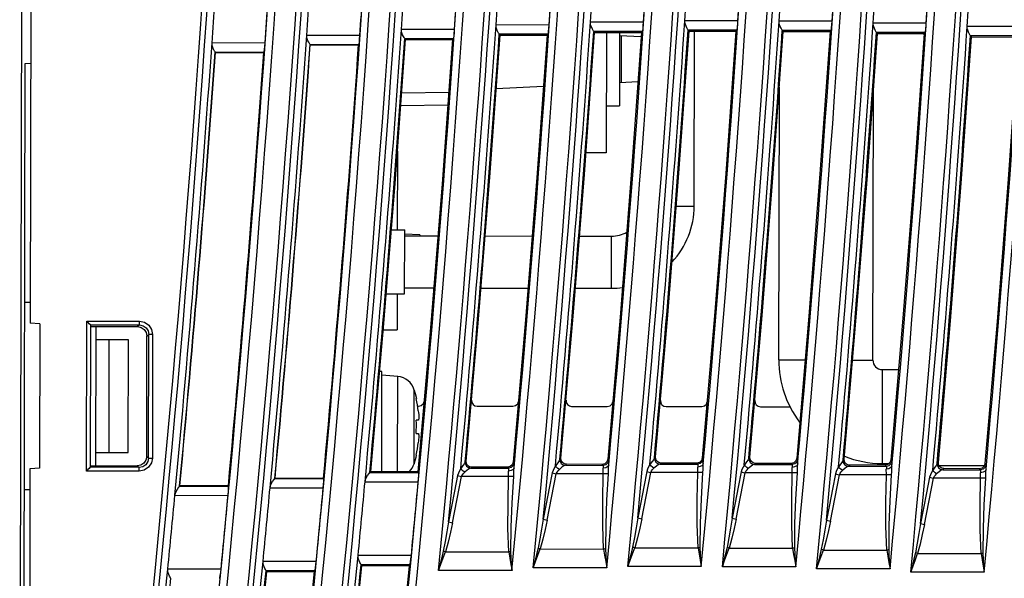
# Model space of a CAD drawing. Extents: x 0 to 420, y 0 to 297.
# Tile 10 of 30: x 100 to 127, y 124 to 139. Entities that reach past the tile are written whole.
import ezdxf

# ---------------------------------------------------------------- set-up
doc = ezdxf.new("R2010")
doc.units = 0
doc.header["$LTSCALE"] = 23.1
doc.layers.get('0').update_dxf_attribs({"linetype": 'CONTINUOUS'})

msp = doc.modelspace()

# ---------------------------------------------------------------- linework, layer by layer
at = {"color": 7, "linetype": 'CONTINUOUS'}
for p, q in [((100.734, 158.659), (100.677, 130.491)), ((100.484, 158.512), (100.396, 114.807)), ((116.982, 138.504), (115.571, 138.503)), ((119.49, 138.537), (118.078, 138.536)), ((121.995, 138.528), (120.583, 138.527)), ((124.497, 138.478), (123.086, 138.477)), ((111.957, 138.312), (110.546, 138.311)), ((114.471, 138.43), (113.06, 138.428)), ((115.657, 138.258), (115.68, 138.232)), ((116.954, 138.255), (115.657, 138.258)), ((115.68, 138.232), (116.927, 138.229)), ((115.993, 138.232), (115.986, 135.026)), ((116.343, 138.231), (116.339, 136.277)), ((116.954, 138.255), (116.927, 138.229)), ((119.462, 138.288), (118.165, 138.29)), ((118.165, 138.29), (118.189, 138.264)), ((118.189, 138.264), (119.434, 138.261)), ((118.326, 133.611), (118.335, 138.264)), ((119.462, 138.288), (119.434, 138.261)), ((121.967, 138.279), (120.67, 138.281)), ((120.67, 138.281), (120.695, 138.254)), ((120.695, 138.254), (121.938, 138.251)), ((121.967, 138.279), (121.938, 138.251)), ((124.47, 138.228), (123.172, 138.231)), ((123.172, 138.231), (123.198, 138.203)), ((123.198, 138.203), (124.439, 138.2)), ((124.47, 138.228), (124.439, 138.2)), ((126.996, 138.385), (125.585, 138.384)), ((106.92, 137.95), (105.509, 137.949)), ((109.44, 138.153), (108.029, 138.152)), ((110.632, 138.065), (110.653, 138.042)), ((111.929, 138.063), (110.632, 138.065)), ((110.653, 138.042), (111.904, 138.039)), ((111.929, 138.063), (111.904, 138.039)), ((113.146, 138.183), (113.168, 138.158)), ((114.443, 138.18), (113.146, 138.183)), ((113.168, 138.158), (114.417, 138.155)), ((114.443, 138.18), (114.417, 138.155)), ((116.343, 138.153), (116.919, 138.121)), ((116.39, 136.901), (116.393, 138.15)), ((124.437, 138.165), (124.432, 138.2)), ((126.969, 138.136), (125.672, 138.138)), ((125.672, 138.138), (125.699, 138.109)), ((125.699, 138.109), (126.938, 138.106)), ((106.892, 137.7), (105.594, 137.703)), ((105.6, 137.697), (106.886, 137.695)), ((106.892, 137.7), (106.886, 137.695)), ((109.412, 137.903), (108.115, 137.906)), ((108.12, 137.9), (109.406, 137.897)), ((109.412, 137.903), (109.406, 137.897)), ((100.51, 121.71), (100.541, 137.404)), ((100.541, 137.404), (100.691, 137.411)), ((116.34, 136.898), (116.833, 136.923)), ((110.55, 136.625), (111.803, 136.644)), ((114.319, 136.796), (113.065, 136.733)), ((120.575, 129.517), (120.59, 136.775)), ((123.075, 129.512), (123.09, 136.671)), ((111.777, 136.294), (110.524, 136.274)), ((115.989, 136.278), (116.339, 136.277)), ((110.436, 135.07), (110.432, 132.977)), ((115.986, 135.026), (115.45, 135.027)), ((117.85, 133.612), (118.326, 133.611)), ((110.275, 132.977), (110.632, 132.977)), ((110.629, 131.277), (110.632, 132.977)), ((110.632, 132.819), (111.514, 132.817)), ((111.032, 132.842), (110.634, 132.864)), ((111.032, 132.842), (111.032, 132.818)), ((112.77, 132.815), (114.02, 132.812)), ((115.278, 132.81), (116.132, 132.808)), ((116.129, 131.423), (116.132, 132.808)), ((110.629, 131.434), (111.403, 131.433)), ((112.66, 131.43), (113.91, 131.428)), ((115.169, 131.425), (116.129, 131.423)), ((110.138, 131.278), (110.629, 131.277)), ((110.429, 131.277), (110.427, 130.313)), ((100.528, 131.057), (100.678, 131.057)), ((100.927, 130.477), (100.677, 130.491)), ((100.927, 130.477), (100.919, 126.634)), ((102.169, 126.559), (102.177, 130.548)), ((102.177, 130.548), (103.58, 130.546)), ((102.278, 130.448), (102.246, 130.48)), ((102.277, 130.448), (102.27, 126.659)), ((102.277, 130.448), (103.58, 130.446)), ((102.277, 130.405), (103.533, 130.402)), ((102.42, 126.701), (102.427, 130.405)), ((103.58, 130.446), (103.53, 130.403)), ((103.58, 130.446), (103.58, 130.546)), ((103.772, 126.948), (103.779, 130.153)), ((103.779, 130.153), (103.83, 130.196)), ((103.823, 126.905), (103.83, 130.196)), ((103.929, 130.196), (103.83, 130.196)), ((103.929, 130.196), (103.923, 126.905)), ((110.06, 130.314), (110.427, 130.313)), ((103.285, 130.052), (102.426, 130.053)), ((102.77, 127.053), (102.776, 130.053)), ((103.279, 127.052), (103.285, 130.052)), ((120.575, 129.517), (121.274, 129.515)), ((122.539, 129.513), (123.075, 129.512)), ((110.025, 129.213), (109.963, 129.213)), ((110.019, 126.545), (110.025, 129.213)), ((110.448, 129.075), (110.024, 129.113)), ((110.443, 126.544), (110.448, 129.075)), ((123.325, 129.261), (123.32, 126.761)), ((123.325, 129.261), (123.76, 129.26)), ((110.88, 126.756), (110.884, 128.716)), ((110.884, 128.716), (110.909, 128.624)), ((110.909, 128.624), (110.942, 128.486)), ((110.942, 128.486), (110.937, 128.486)), ((110.974, 128.287), (111.001, 128.287)), ((112.559, 128.284), (113.509, 128.283)), ((115.069, 128.28), (116.017, 128.279)), ((117.579, 128.276), (118.525, 128.275)), ((120.089, 128.272), (120.885, 128.271)), ((110.992, 127.911), (110.936, 127.911)), ((110.936, 127.561), (110.991, 127.561)), ((102.42, 127.053), (103.279, 127.052)), ((103.823, 126.905), (103.772, 126.948)), ((110.934, 126.986), (110.939, 126.986)), ((102.27, 126.701), (103.522, 126.699)), ((103.522, 126.699), (103.573, 126.656)), ((103.823, 126.905), (103.923, 126.905)), ((112.265, 126.826), (112.239, 126.802)), ((113.514, 126.798), (113.49, 126.729)), ((113.537, 126.773), (113.514, 126.798)), ((114.783, 126.902), (114.756, 126.877)), ((114.904, 126.713), (114.932, 126.739)), ((114.904, 126.713), (115.905, 126.711)), ((115.881, 126.737), (114.932, 126.739)), ((115.881, 126.737), (115.905, 126.711)), ((115.976, 126.729), (115.905, 126.711)), ((116.03, 126.874), (116.006, 126.805)), ((116.054, 126.848), (116.03, 126.874)), ((117.297, 126.936), (117.269, 126.91)), ((117.417, 126.746), (117.446, 126.773)), ((117.417, 126.746), (118.418, 126.744)), ((118.393, 126.771), (117.446, 126.773)), ((118.393, 126.771), (118.418, 126.744)), ((118.489, 126.762), (118.418, 126.744)), ((118.542, 126.908), (118.518, 126.838)), ((118.567, 126.88), (118.542, 126.908)), ((119.807, 126.928), (119.778, 126.901)), ((119.926, 126.737), (119.956, 126.765)), ((119.926, 126.737), (120.927, 126.735)), ((120.901, 126.763), (119.956, 126.765)), ((120.901, 126.763), (120.927, 126.735)), ((120.998, 126.753), (120.927, 126.735)), ((121.051, 126.9), (121.026, 126.83)), ((121.077, 126.872), (121.051, 126.9)), ((122.314, 126.878), (122.283, 126.85)), ((122.431, 126.686), (122.463, 126.715)), ((122.431, 126.686), (123.432, 126.684)), ((123.406, 126.714), (122.463, 126.715)), ((123.32, 126.761), (123.509, 126.761)), ((123.406, 126.714), (123.432, 126.684)), ((123.503, 126.702), (123.432, 126.684)), ((123.555, 126.85), (123.531, 126.781)), ((123.582, 126.821), (123.555, 126.85)), ((124.817, 126.787), (124.785, 126.758)), ((124.834, 126.708), (126.037, 126.706)), ((126.056, 126.759), (126.032, 126.689)), ((126.084, 126.729), (126.056, 126.759)), ((100.669, 126.624), (100.633, 108.332)), ((100.919, 126.636), (100.67, 126.623)), ((103.572, 126.556), (102.169, 126.559)), ((103.573, 126.656), (102.27, 126.659)), ((103.572, 126.556), (103.573, 126.656)), ((109.703, 126.522), (109.728, 126.545)), ((109.703, 126.522), (111.003, 126.52)), ((110.982, 126.543), (109.728, 126.545)), ((111.003, 126.52), (110.982, 126.543)), ((112.387, 126.638), (112.414, 126.663)), ((112.387, 126.638), (113.388, 126.636)), ((113.365, 126.662), (112.414, 126.663)), ((113.365, 126.662), (113.388, 126.636)), ((113.459, 126.654), (113.388, 126.636)), ((114.42, 125.255), (114.657, 126.489)), ((115.907, 126.486), (114.657, 126.489)), ((116.934, 125.288), (117.171, 126.522)), ((118.42, 126.519), (117.171, 126.522)), ((119.443, 125.279), (119.68, 126.513)), ((120.929, 126.51), (119.68, 126.513)), ((121.949, 125.228), (122.185, 126.462)), ((123.435, 126.459), (122.185, 126.462)), ((124.933, 126.594), (124.966, 126.624)), ((124.933, 126.594), (125.934, 126.592)), ((125.906, 126.622), (124.966, 126.624)), ((125.906, 126.622), (125.934, 126.592)), ((126.005, 126.61), (125.934, 126.592)), ((104.648, 126.16), (104.655, 126.166)), ((105.943, 126.163), (104.655, 126.166)), ((105.948, 126.158), (105.943, 126.164)), ((107.178, 126.363), (107.184, 126.369)), ((107.178, 126.363), (108.478, 126.36)), ((108.472, 126.366), (107.184, 126.369)), ((108.478, 126.36), (108.472, 126.366)), ((109.577, 126.277), (110.991, 126.27)), ((111.902, 125.18), (112.14, 126.414)), ((113.39, 126.411), (112.14, 126.414)), ((124.451, 125.136), (124.687, 126.37)), ((125.937, 126.367), (124.687, 126.37)), ((100.668, 126.057), (100.518, 126.057)), ((104.522, 125.915), (105.935, 125.908)), ((104.648, 126.16), (105.948, 126.158)), ((107.052, 126.117), (108.465, 126.11)), ((111.712, 124.411), (113.4, 124.408)), ((114.231, 124.486), (115.918, 124.483)), ((116.745, 124.519), (118.432, 124.516)), ((119.255, 124.51), (120.943, 124.507)), ((121.761, 124.459), (123.449, 124.456)), ((124.264, 124.367), (125.951, 124.364)), ((108.28, 124.155), (106.865, 124.154)), ((110.807, 124.315), (109.392, 124.314)), ((110.772, 124.065), (109.472, 124.068)), ((109.472, 124.068), (109.493, 124.045)), ((105.749, 123.952), (104.334, 123.951)), ((106.945, 123.908), (106.965, 123.886)), ((108.245, 123.905), (106.945, 123.908)), ((106.965, 123.886), (108.221, 123.883)), ((108.245, 123.905), (108.221, 123.883)), ((109.493, 124.045), (110.747, 124.042)), ((110.772, 124.065), (110.747, 124.042)), ((113.483, 123.91), (111.531, 123.914)), ((116.001, 123.985), (114.05, 123.989)), ((118.516, 124.018), (116.565, 124.022)), ((121.026, 124.009), (119.075, 124.013)), ((123.533, 123.958), (121.581, 123.962)), ((126.035, 123.866), (124.084, 123.87))]:
    msp.add_line(p, q, dxfattribs=at)
for points in [[(115.657, 138.258), (115.652, 138.266), (115.64, 138.286), (115.621, 138.318), (115.601, 138.36), (115.583, 138.408), (115.572, 138.458), (115.571, 138.503)], [(116.954, 138.255), (116.96, 138.277), (116.967, 138.332), (116.974, 138.411), (116.982, 138.504)], [(118.165, 138.29), (118.16, 138.299), (118.148, 138.319), (118.129, 138.351), (118.109, 138.393), (118.091, 138.441), (118.08, 138.491), (118.079, 138.536)], [(119.462, 138.288), (119.468, 138.31), (119.475, 138.365), (119.482, 138.444), (119.49, 138.537)], [(120.67, 138.281), (120.665, 138.29), (120.653, 138.31), (120.635, 138.342), (120.614, 138.384), (120.596, 138.432), (120.585, 138.482), (120.584, 138.527)], [(121.967, 138.279), (121.973, 138.301), (121.98, 138.356), (121.987, 138.435), (121.995, 138.528)], [(123.172, 138.231), (123.167, 138.239), (123.155, 138.259), (123.137, 138.292), (123.116, 138.333), (123.098, 138.381), (123.088, 138.431), (123.086, 138.477)], [(124.47, 138.228), (124.475, 138.25), (124.482, 138.305), (124.49, 138.384), (124.497, 138.478)], [(110.632, 138.065), (110.627, 138.074), (110.615, 138.094), (110.597, 138.126), (110.576, 138.168), (110.558, 138.216), (110.548, 138.266), (110.546, 138.311)], [(111.929, 138.063), (111.935, 138.085), (111.942, 138.14), (111.95, 138.219), (111.957, 138.312)], [(113.146, 138.183), (113.14, 138.192), (113.128, 138.212), (113.11, 138.245), (113.09, 138.286), (113.072, 138.334), (113.061, 138.383), (113.06, 138.428)], [(114.443, 138.18), (114.449, 138.202), (114.456, 138.257), (114.464, 138.336), (114.471, 138.43)], [(114.783, 126.902), (115.11, 130.677), (115.409, 134.453), (115.68, 138.232)], [(116.927, 138.229), (116.655, 134.442), (116.357, 130.657), (116.03, 126.874)], [(117.297, 126.936), (117.622, 130.71), (117.919, 134.486), (118.189, 138.264)], [(119.434, 138.261), (119.164, 134.475), (118.867, 130.69), (118.542, 126.908)], [(119.807, 126.928), (120.13, 130.701), (120.426, 134.477), (120.695, 138.254)], [(121.938, 138.251), (121.669, 134.465), (121.374, 130.682), (121.051, 126.9)], [(122.314, 126.878), (122.636, 130.651), (122.93, 134.426), (123.198, 138.203)], [(125.672, 138.139), (125.667, 138.147), (125.654, 138.167), (125.636, 138.199), (125.616, 138.241), (125.598, 138.289), (125.587, 138.339), (125.585, 138.384)], [(105.594, 137.703), (105.589, 137.712), (105.576, 137.733), (105.558, 137.765), (105.538, 137.807), (105.521, 137.855), (105.51, 137.904), (105.509, 137.949)], [(106.892, 137.7), (106.898, 137.723), (106.905, 137.777), (106.913, 137.856), (106.92, 137.95)], [(108.115, 137.906), (108.109, 137.915), (108.097, 137.935), (108.079, 137.968), (108.059, 138.01), (108.041, 138.057), (108.031, 138.106), (108.029, 138.152)], [(109.412, 137.903), (109.418, 137.925), (109.425, 137.98), (109.433, 138.059), (109.44, 138.153)], [(109.728, 126.545), (110.065, 130.375), (110.374, 134.208), (110.653, 138.042)], [(111.904, 138.039), (111.625, 134.205), (111.318, 130.373), (110.982, 126.543)], [(112.265, 126.826), (112.594, 130.602), (112.895, 134.379), (113.168, 138.158)], [(114.417, 138.155), (114.144, 134.367), (113.843, 130.582), (113.514, 126.798)], [(124.439, 138.2), (124.172, 134.414), (123.877, 130.631), (123.555, 126.85)], [(124.817, 126.787), (125.137, 130.559), (125.431, 134.333), (125.699, 138.109)], [(126.938, 138.106), (126.671, 134.322), (126.377, 130.539), (126.056, 126.759)], [(105.594, 137.703), (105.597, 137.701), (105.597, 137.699), (105.6, 137.697)], [(108.115, 137.906), (108.118, 137.904), (108.118, 137.902), (108.12, 137.9)], [(102.246, 130.48), (102.215, 130.511), (102.177, 130.548)], [(103.533, 130.402), (103.626, 130.383), (103.706, 130.329), (103.76, 130.249), (103.779, 130.153)], [(103.58, 130.546), (103.71, 130.52), (103.826, 130.442), (103.904, 130.325), (103.929, 130.196)], [(103.58, 130.446), (103.675, 130.428), (103.757, 130.373), (103.812, 130.29), (103.83, 130.196)], [(111.001, 128.287), (111.072, 128.305), (111.126, 128.354), (111.145, 128.41)], [(112.41, 128.447), (112.417, 128.386), (112.448, 128.333), (112.498, 128.297), (112.559, 128.284)], [(113.509, 128.283), (113.58, 128.301), (113.634, 128.35), (113.654, 128.407)], [(114.92, 128.443), (114.927, 128.381), (114.958, 128.329), (115.008, 128.293), (115.069, 128.28)], [(116.017, 128.279), (116.089, 128.297), (116.142, 128.346), (116.162, 128.403)], [(117.43, 128.439), (117.437, 128.377), (117.469, 128.325), (117.518, 128.289), (117.579, 128.276)], [(118.525, 128.275), (118.597, 128.293), (118.65, 128.342), (118.67, 128.399)], [(119.94, 128.435), (119.947, 128.373), (119.978, 128.321), (120.028, 128.285), (120.089, 128.272)], [(110.992, 128.161), (110.998, 128.109), (111.002, 128.064), (111.004, 128.023), (111.005, 127.985), (111.004, 127.953), (111.001, 127.931), (110.998, 127.917), (110.992, 127.911)], [(110.991, 127.561), (110.997, 127.555), (111.001, 127.539), (111.003, 127.516), (111.004, 127.483), (111.002, 127.444), (111, 127.404), (110.996, 127.36), (110.991, 127.311)], [(103.772, 126.948), (103.753, 126.852), (103.699, 126.772), (103.619, 126.718), (103.522, 126.699)], [(110.939, 126.986), (110.923, 126.919), (110.885, 126.773), (110.88, 126.756)], [(103.923, 126.905), (103.897, 126.776), (103.819, 126.659), (103.702, 126.581), (103.572, 126.556)], [(103.823, 126.905), (103.804, 126.811), (103.75, 126.728), (103.667, 126.674), (103.573, 126.656)], [(112.239, 126.802), (112.22, 126.762), (112.18, 126.704), (112.12, 126.625)], [(112.239, 126.802), (112.246, 126.741), (112.277, 126.688), (112.327, 126.651), (112.387, 126.638)], [(112.414, 126.663), (112.353, 126.676), (112.304, 126.712), (112.273, 126.765), (112.265, 126.826)], [(113.49, 126.729), (113.436, 126.68), (113.365, 126.662)], [(113.537, 126.773), (113.513, 126.704), (113.459, 126.654)], [(113.538, 126.649), (113.541, 126.713), (113.54, 126.756), (113.537, 126.773)], [(114.637, 126.7), (114.603, 126.638), (114.574, 126.576), (114.552, 126.513)], [(114.756, 126.877), (114.737, 126.836), (114.697, 126.779), (114.637, 126.7)], [(114.743, 126.605), (114.702, 126.632), (114.665, 126.664), (114.637, 126.7)], [(114.904, 126.713), (114.863, 126.698), (114.809, 126.661), (114.743, 126.605)], [(114.756, 126.877), (114.763, 126.816), (114.794, 126.763), (114.844, 126.726), (114.904, 126.713)], [(114.932, 126.739), (114.871, 126.752), (114.822, 126.788), (114.791, 126.84), (114.783, 126.902)], [(116.006, 126.805), (115.952, 126.755), (115.881, 126.737)], [(115.905, 126.711), (115.908, 126.7), (115.908, 126.674), (115.906, 126.634)], [(116.055, 126.724), (116.03, 126.679), (115.975, 126.646), (115.906, 126.634)], [(116.054, 126.848), (116.03, 126.779), (115.976, 126.729)], [(116.047, 126.488), (116.049, 126.569), (116.051, 126.648), (116.055, 126.724)], [(116.055, 126.724), (116.058, 126.788), (116.057, 126.831), (116.054, 126.848)], [(117.15, 126.732), (117.116, 126.671), (117.088, 126.609), (117.065, 126.546)], [(117.269, 126.91), (117.25, 126.869), (117.21, 126.812), (117.15, 126.732)], [(117.256, 126.638), (117.215, 126.664), (117.178, 126.697), (117.15, 126.732)], [(117.417, 126.746), (117.376, 126.731), (117.322, 126.694), (117.256, 126.638)], [(117.269, 126.91), (117.276, 126.849), (117.307, 126.795), (117.357, 126.759), (117.417, 126.746)], [(117.446, 126.773), (117.385, 126.786), (117.336, 126.822), (117.305, 126.874), (117.297, 126.936)], [(118.518, 126.838), (118.464, 126.789), (118.393, 126.771)], [(118.418, 126.744), (118.421, 126.733), (118.421, 126.707), (118.419, 126.667)], [(118.568, 126.757), (118.543, 126.712), (118.488, 126.679), (118.419, 126.667)], [(118.567, 126.88), (118.543, 126.812), (118.489, 126.762)], [(118.56, 126.521), (118.562, 126.602), (118.564, 126.681), (118.568, 126.757)], [(118.568, 126.757), (118.571, 126.821), (118.57, 126.864), (118.567, 126.88)], [(119.66, 126.723), (119.625, 126.662), (119.597, 126.6), (119.574, 126.537)], [(119.778, 126.901), (119.759, 126.86), (119.719, 126.803), (119.66, 126.723)], [(119.765, 126.629), (119.724, 126.655), (119.687, 126.688), (119.66, 126.723)], [(119.926, 126.737), (119.885, 126.722), (119.831, 126.685), (119.765, 126.629)], [(119.778, 126.901), (119.785, 126.84), (119.816, 126.786), (119.866, 126.75), (119.926, 126.737)], [(119.956, 126.765), (119.896, 126.778), (119.846, 126.814), (119.815, 126.866), (119.807, 126.928)], [(121.026, 126.83), (120.973, 126.781), (120.901, 126.763)], [(120.927, 126.735), (120.93, 126.724), (120.93, 126.698), (120.928, 126.658)], [(121.077, 126.748), (121.052, 126.703), (120.997, 126.67), (120.928, 126.658)], [(121.077, 126.872), (121.052, 126.803), (120.998, 126.753)], [(121.069, 126.513), (121.071, 126.593), (121.074, 126.672), (121.077, 126.748)], [(121.077, 126.748), (121.08, 126.812), (121.079, 126.855), (121.077, 126.872)], [(122.283, 126.85), (122.264, 126.809), (122.225, 126.752), (122.165, 126.673)], [(122.431, 126.686), (122.39, 126.671), (122.337, 126.635), (122.27, 126.578)], [(122.283, 126.85), (122.29, 126.789), (122.322, 126.736), (122.371, 126.699), (122.431, 126.686)], [(122.463, 126.715), (122.402, 126.728), (122.352, 126.764), (122.321, 126.816), (122.314, 126.878)], [(123.531, 126.781), (123.477, 126.732), (123.406, 126.714)], [(123.583, 126.698), (123.557, 126.652), (123.503, 126.619), (123.433, 126.607)], [(123.582, 126.821), (123.558, 126.752), (123.503, 126.702)], [(123.575, 126.462), (123.577, 126.543), (123.579, 126.621), (123.583, 126.698)], [(123.583, 126.698), (123.585, 126.762), (123.585, 126.804), (123.582, 126.821)], [(124.785, 126.758), (124.766, 126.717), (124.726, 126.66), (124.667, 126.58)], [(124.785, 126.758), (124.792, 126.697), (124.823, 126.643), (124.873, 126.607), (124.933, 126.594)], [(124.966, 126.624), (124.905, 126.637), (124.855, 126.672), (124.824, 126.725), (124.817, 126.787)], [(126.032, 126.689), (125.978, 126.64), (125.906, 126.622)], [(126.084, 126.729), (126.059, 126.66), (126.005, 126.61)], [(126.085, 126.605), (126.087, 126.669), (126.086, 126.712), (126.084, 126.729)], [(102.27, 126.659), (102.261, 126.65), (102.239, 126.628), (102.207, 126.597), (102.169, 126.559)], [(109.577, 126.277), (109.601, 126.362), (109.644, 126.441), (109.685, 126.499), (109.703, 126.522)], [(110.991, 126.27), (110.998, 126.365), (111.003, 126.443), (111.005, 126.497), (111.003, 126.52)], [(112.034, 126.438), (111.956, 126.029), (111.876, 125.617), (111.796, 125.205)], [(112.12, 126.625), (112.086, 126.563), (112.057, 126.502), (112.034, 126.438)], [(112.034, 126.438), (112.065, 126.43), (112.101, 126.422), (112.14, 126.414)], [(112.225, 126.53), (112.185, 126.557), (112.148, 126.59), (112.12, 126.625)], [(112.14, 126.414), (112.163, 126.455), (112.192, 126.494), (112.225, 126.53)], [(112.387, 126.638), (112.346, 126.623), (112.292, 126.586), (112.225, 126.53)], [(113.388, 126.636), (113.391, 126.625), (113.391, 126.599), (113.389, 126.559)], [(113.538, 126.649), (113.513, 126.604), (113.458, 126.571), (113.389, 126.559)], [(113.39, 126.411), (113.391, 126.464), (113.39, 126.515), (113.389, 126.559)], [(113.53, 126.413), (113.532, 126.494), (113.534, 126.573), (113.538, 126.649)], [(114.552, 126.513), (114.473, 126.103), (114.394, 125.692), (114.314, 125.28)], [(114.552, 126.513), (114.582, 126.505), (114.619, 126.497), (114.657, 126.489)], [(114.657, 126.489), (114.68, 126.53), (114.709, 126.569), (114.743, 126.605)], [(115.918, 124.483), (115.894, 125.108), (115.896, 125.775), (115.907, 126.486)], [(115.907, 126.486), (115.908, 126.539), (115.907, 126.59), (115.906, 126.634)], [(116.047, 126.488), (116.014, 126.486), (115.964, 126.486), (115.907, 126.486)], [(115.974, 124.492), (115.982, 125.142), (116.007, 125.791), (116.047, 126.488)], [(117.065, 126.546), (116.986, 126.136), (116.907, 125.725), (116.828, 125.313)], [(117.065, 126.546), (117.096, 126.538), (117.132, 126.529), (117.171, 126.522)], [(117.171, 126.522), (117.194, 126.563), (117.222, 126.602), (117.256, 126.638)], [(118.432, 124.516), (118.408, 125.141), (118.409, 125.808), (118.42, 126.519)], [(118.42, 126.519), (118.421, 126.572), (118.42, 126.623), (118.419, 126.667)], [(118.56, 126.521), (118.527, 126.519), (118.478, 126.519), (118.42, 126.519)], [(118.489, 124.525), (118.495, 125.175), (118.521, 125.824), (118.56, 126.521)], [(119.574, 126.537), (119.496, 126.127), (119.417, 125.716), (119.338, 125.304)], [(119.574, 126.537), (119.605, 126.529), (119.641, 126.52), (119.68, 126.513)], [(119.68, 126.513), (119.703, 126.554), (119.731, 126.593), (119.765, 126.629)], [(120.943, 124.507), (120.918, 125.132), (120.919, 125.799), (120.929, 126.51)], [(120.929, 126.51), (120.931, 126.563), (120.929, 126.614), (120.928, 126.658)], [(121.069, 126.513), (121.037, 126.51), (120.987, 126.51), (120.929, 126.51)], [(120.999, 124.516), (121.005, 125.166), (121.03, 125.815), (121.069, 126.513)], [(122.08, 126.486), (122.002, 126.077), (121.923, 125.665), (121.844, 125.253)], [(122.165, 126.673), (122.131, 126.611), (122.102, 126.549), (122.08, 126.486)], [(122.08, 126.486), (122.111, 126.478), (122.147, 126.47), (122.185, 126.462)], [(122.27, 126.578), (122.23, 126.605), (122.193, 126.638), (122.165, 126.673)], [(122.185, 126.462), (122.208, 126.503), (122.237, 126.542), (122.27, 126.578)], [(123.449, 124.456), (123.424, 125.081), (123.425, 125.748), (123.435, 126.459)], [(123.432, 126.684), (123.435, 126.674), (123.436, 126.647), (123.433, 126.607)], [(123.435, 126.459), (123.436, 126.512), (123.434, 126.564), (123.433, 126.607)], [(123.575, 126.462), (123.542, 126.459), (123.492, 126.459), (123.435, 126.459)], [(123.505, 124.466), (123.511, 125.116), (123.536, 125.765), (123.575, 126.462)], [(124.667, 126.58), (124.632, 126.519), (124.604, 126.457), (124.581, 126.394)], [(124.772, 126.486), (124.731, 126.512), (124.695, 126.545), (124.667, 126.58)], [(124.687, 126.37), (124.71, 126.411), (124.739, 126.45), (124.772, 126.486)], [(124.933, 126.594), (124.892, 126.579), (124.838, 126.542), (124.772, 126.486)], [(125.934, 126.592), (125.937, 126.581), (125.937, 126.555), (125.935, 126.515)], [(126.085, 126.605), (126.059, 126.56), (126.004, 126.527), (125.935, 126.515)], [(125.937, 126.367), (125.938, 126.42), (125.936, 126.471), (125.935, 126.515)], [(126.076, 126.37), (126.079, 126.451), (126.081, 126.529), (126.085, 126.605)], [(107.052, 126.117), (107.075, 126.202), (107.118, 126.281), (107.159, 126.338), (107.178, 126.363)], [(108.465, 126.11), (108.473, 126.205), (108.478, 126.284), (108.48, 126.338), (108.478, 126.36)], [(113.4, 124.408), (113.376, 125.033), (113.378, 125.7), (113.39, 126.411)], [(113.53, 126.413), (113.497, 126.411), (113.447, 126.411), (113.39, 126.411)], [(113.456, 124.417), (113.464, 125.067), (113.49, 125.717), (113.53, 126.413)], [(124.581, 126.394), (124.503, 125.984), (124.425, 125.573), (124.346, 125.161)], [(124.581, 126.394), (124.612, 126.386), (124.648, 126.377), (124.687, 126.37)], [(125.951, 124.364), (125.926, 124.989), (125.926, 125.656), (125.937, 126.367)], [(126.076, 126.37), (126.044, 126.367), (125.994, 126.367), (125.937, 126.367)], [(126.007, 124.373), (126.013, 125.023), (126.038, 125.673), (126.076, 126.37)], [(104.522, 125.915), (104.545, 125.999), (104.588, 126.078), (104.629, 126.136), (104.649, 126.16)], [(105.935, 125.908), (105.943, 126.002), (105.949, 126.081), (105.95, 126.135), (105.948, 126.158)], [(111.796, 125.205), (111.752, 124.939), (111.706, 124.681), (111.656, 124.431)], [(111.902, 125.18), (111.85, 124.931), (111.789, 124.672), (111.712, 124.411)], [(111.796, 125.205), (111.827, 125.197), (111.863, 125.188), (111.902, 125.18)], [(114.314, 125.28), (114.27, 125.014), (114.224, 124.756), (114.175, 124.506)], [(114.42, 125.255), (114.368, 125.006), (114.307, 124.747), (114.231, 124.486)], [(114.314, 125.28), (114.345, 125.272), (114.381, 125.263), (114.42, 125.255)], [(116.828, 125.313), (116.784, 125.047), (116.739, 124.789), (116.689, 124.539)], [(116.934, 125.288), (116.882, 125.038), (116.821, 124.78), (116.745, 124.519)], [(116.828, 125.313), (116.859, 125.305), (116.895, 125.296), (116.934, 125.288)], [(119.338, 125.304), (119.294, 125.038), (119.249, 124.78), (119.199, 124.53)], [(119.443, 125.279), (119.392, 125.029), (119.331, 124.771), (119.255, 124.51)], [(119.338, 125.304), (119.368, 125.296), (119.405, 125.287), (119.443, 125.279)], [(121.844, 125.253), (121.8, 124.987), (121.755, 124.729), (121.705, 124.479)], [(121.949, 125.228), (121.898, 124.979), (121.837, 124.72), (121.761, 124.459)], [(121.844, 125.253), (121.874, 125.245), (121.911, 125.236), (121.949, 125.228)], [(124.346, 125.161), (124.302, 124.895), (124.257, 124.637), (124.208, 124.387)], [(124.451, 125.136), (124.391, 124.869), (124.331, 124.616), (124.264, 124.367)], [(124.346, 125.161), (124.376, 125.152), (124.413, 125.144), (124.451, 125.136)], [(111.656, 124.431), (111.616, 124.262), (111.574, 124.089), (111.531, 123.914)], [(111.531, 123.914), (111.593, 124.081), (111.653, 124.247), (111.712, 124.411)], [(111.712, 124.411), (111.693, 124.418), (111.674, 124.425), (111.656, 124.431)], [(113.456, 124.417), (113.437, 124.413), (113.418, 124.409), (113.4, 124.408)], [(113.4, 124.408), (113.427, 124.243), (113.454, 124.077), (113.483, 123.91)], [(113.483, 123.91), (113.473, 124.081), (113.464, 124.251), (113.456, 124.417)], [(114.175, 124.506), (114.134, 124.336), (114.093, 124.164), (114.05, 123.989)], [(114.05, 123.989), (114.112, 124.156), (114.172, 124.322), (114.231, 124.486)], [(114.231, 124.486), (114.212, 124.493), (114.193, 124.499), (114.175, 124.506)], [(115.974, 124.492), (115.955, 124.488), (115.937, 124.484), (115.918, 124.483)], [(115.918, 124.483), (115.945, 124.318), (115.973, 124.152), (116.001, 123.985)], [(116.001, 123.985), (115.992, 124.156), (115.983, 124.326), (115.974, 124.492)], [(116.689, 124.539), (116.649, 124.369), (116.607, 124.197), (116.565, 124.022)], [(116.565, 124.022), (116.626, 124.189), (116.686, 124.355), (116.745, 124.519)], [(116.745, 124.519), (116.726, 124.526), (116.707, 124.532), (116.689, 124.539)], [(118.489, 124.525), (118.47, 124.521), (118.451, 124.517), (118.432, 124.516)], [(118.432, 124.516), (118.459, 124.351), (118.487, 124.185), (118.516, 124.018)], [(118.516, 124.018), (118.506, 124.189), (118.497, 124.358), (118.489, 124.525)], [(119.199, 124.53), (119.159, 124.36), (119.117, 124.188), (119.075, 124.013)], [(119.075, 124.013), (119.136, 124.18), (119.197, 124.346), (119.255, 124.51)], [(119.255, 124.51), (119.236, 124.517), (119.217, 124.523), (119.199, 124.53)], [(120.999, 124.516), (120.98, 124.512), (120.961, 124.508), (120.943, 124.507)], [(120.943, 124.507), (120.969, 124.342), (120.998, 124.176), (121.026, 124.009)], [(121.026, 124.009), (121.017, 124.18), (121.007, 124.35), (120.999, 124.516)], [(121.705, 124.479), (121.665, 124.31), (121.624, 124.137), (121.581, 123.962)], [(121.581, 123.962), (121.643, 124.129), (121.703, 124.295), (121.761, 124.459)], [(121.761, 124.459), (121.742, 124.466), (121.723, 124.473), (121.705, 124.479)], [(123.505, 124.466), (123.486, 124.461), (123.467, 124.457), (123.449, 124.456)], [(123.449, 124.456), (123.476, 124.291), (123.504, 124.125), (123.533, 123.958)], [(123.533, 123.958), (123.523, 124.13), (123.513, 124.299), (123.505, 124.466)], [(124.208, 124.387), (124.167, 124.217), (124.126, 124.045), (124.084, 123.87)], [(124.084, 123.87), (124.145, 124.037), (124.205, 124.203), (124.264, 124.367)], [(124.264, 124.367), (124.245, 124.374), (124.226, 124.38), (124.208, 124.387)], [(126.007, 124.373), (125.988, 124.369), (125.969, 124.365), (125.951, 124.364)], [(125.951, 124.364), (125.978, 124.199), (126.006, 124.033), (126.035, 123.866)], [(126.035, 123.866), (126.025, 124.037), (126.016, 124.207), (126.007, 124.373)], [(106.945, 123.908), (106.94, 123.916), (106.928, 123.937), (106.911, 123.969), (106.892, 124.011), (106.875, 124.059), (106.866, 124.108), (106.866, 124.154)], [(108.245, 123.905), (108.252, 123.928), (108.26, 123.982), (108.27, 124.061), (108.28, 124.155)], [(109.472, 124.068), (109.467, 124.076), (109.455, 124.097), (109.438, 124.129), (109.419, 124.171), (109.402, 124.219), (109.393, 124.268), (109.393, 124.314)], [(110.772, 124.065), (110.779, 124.088), (110.787, 124.142), (110.797, 124.22), (110.807, 124.315)], [(104.413, 123.706), (104.408, 123.714), (104.397, 123.734), (104.379, 123.767), (104.36, 123.809), (104.344, 123.856), (104.334, 123.906), (104.334, 123.951)], [(105.714, 123.703), (105.72, 123.725), (105.729, 123.779), (105.739, 123.858), (105.749, 123.952)], [(106.461, 118.96), (106.634, 120.601), (106.802, 122.244), (106.965, 123.886)], [(108.221, 123.883), (108.058, 122.23), (107.889, 120.578), (107.715, 118.927)], [(108.976, 118.956), (109.154, 120.652), (109.326, 122.348), (109.493, 124.045)], [(110.747, 124.042), (110.58, 122.335), (110.407, 120.628), (110.228, 118.923)]]:
    msp.add_lwpolyline(points, dxfattribs=at)
for centre, radius, start, end in [((-405.387, 173.774), 511.817, 353.52456, 359.72248), ((-405.387, 173.774), 513.76, 353.54871, 359.72309), ((-405.387, 173.774), 514.317, 353.5556, 359.72327), ((-405.387, 173.774), 516.26, 353.57952, 359.72387), ((-405.387, 173.774), 516.817, 353.58634, 359.72405), ((-405.387, 173.774), 518.76, 353.61002, 359.72465), ((-405.387, 173.774), 519.317, 354.49053, 359.72482), ((-405.387, 173.774), 521.26, 354.5107, 359.72542), ((-405.387, 173.774), 521.817, 354.52527, 359.72559), ((-405.387, 173.774), 523.76, 354.54521, 359.72618), ((-405.387, 173.774), 524.317, 354.55506, 359.72635), ((-405.387, 173.774), 526.26, 354.5748, 359.72693), ((-405.387, 173.774), 526.817, 354.58, 359.7271), ((-405.387, 173.774), 528.76, 354.59955, 359.72768), ((-405.387, 173.774), 529.317, 354.60017, 359.72785), ((-405.387, 173.774), 531.26, 354.61955, 359.72842), ((-405.387, 173.774), 531.817, 354.61564, 359.72858), ((-405.387, 173.774), 533.76, 354.63487, 359.72915), ((-405.387, 173.774), 511.959, 353.67195, 359.57911), ((-405.387, 173.774), 514.459, 353.70226, 359.5806), ((-405.387, 173.774), 516.959, 353.73227, 359.58207), ((-405.387, 173.774), 519.459, 354.6351, 359.58352), ((-405.387, 173.774), 521.959, 354.66912, 359.58497), ((-405.387, 173.774), 524.459, 354.6982, 359.5864), ((-405.387, 173.774), 526.959, 354.72244, 359.58781), ((-405.387, 173.774), 529.459, 354.74192, 359.58921), ((-405.387, 173.774), 531.959, 354.75672, 359.5906), ((-405.387, 173.774), 513.56, 353.85335, 359.4158), ((-405.387, 173.774), 516.06, 353.88269, 359.41807), ((-405.387, 173.774), 518.56, 353.91174, 359.42032), ((-405.387, 173.774), 521.06, 354.8111, 359.42255), ((-405.387, 173.774), 523.56, 354.84418, 359.42476), ((-405.387, 173.774), 526.06, 354.87235, 359.42695), ((-405.387, 173.774), 528.56, 354.8957, 359.42911), ((-405.387, 173.774), 531.06, 354.91431, 359.43126), ((-405.387, 173.774), 533.56, 354.92826, 359.43339), ((-405.387, 173.774), 519.65, 356.09987, 356.34446), ((-405.387, 173.774), 521.058, 356.11055, 356.3536), ((-405.387, 173.774), 522.15, 356.12681, 356.37022), ((-405.387, 173.774), 523.558, 356.13737, 356.37925), ((-405.387, 173.774), 524.65, 356.1489, 356.39114), ((-405.387, 173.774), 526.058, 356.15934, 356.40007), ((-405.387, 173.774), 527.15, 356.16621, 356.4073), ((-405.387, 173.774), 528.558, 356.17656, 356.41615), ((-405.387, 173.774), 529.65, 356.17884, 356.41879), ((-405.387, 173.774), 531.058, 356.18911, 356.42756), ((-405.387, 173.774), 532.15, 356.18686, 356.42568), ((-405.387, 173.774), 514.65, 356.03102, 356.27801), ((-405.387, 173.774), 516.058, 356.04199, 356.28742), ((-405.387, 173.774), 517.15, 356.06798, 356.31376), ((-405.387, 173.774), 518.558, 356.07879, 356.32302), ((-405.387, 173.774), 512.15, 355.9889, 356.2371), ((-405.387, 173.774), 513.558, 356.00004, 356.24667), ((-405.387, 173.774), 522.15, 354.82751, 356.12699), ((-405.387, 173.774), 524.65, 354.85583, 356.14907), ((-405.387, 173.774), 527.15, 354.87931, 356.16638), ((-405.387, 173.774), 529.65, 354.89803, 356.17901), ((-405.387, 173.774), 517.15, 354.73034, 356.06803), ((-405.387, 173.774), 519.65, 354.79427, 356.09996), ((-405.387, 173.774), 522.252, 354.84807, 356.10056), ((-405.387, 173.774), 524.752, 354.87628, 356.12276), ((-405.387, 173.774), 527.252, 354.89965, 356.1402), ((-405.387, 173.774), 529.752, 354.91828, 356.15295), ((-405.387, 173.774), 532.15, 354.91208, 356.18703), ((-405.387, 173.774), 512.15, 354.63804, 355.98917), ((-405.387, 173.774), 514.65, 354.68681, 356.03129), ((-405.387, 173.774), 517.252, 354.75867, 356.04148), ((-405.387, 173.774), 519.752, 354.81494, 356.0735), ((-405.387, 173.774), 532.252, 354.93223, 356.16109), ((-405.387, 173.774), 512.252, 354.66666, 355.96216), ((-405.387, 173.774), 512.259, 354.66744, 355.96151), ((-405.387, 173.774), 513.541, 354.68043, 355.97137), ((-405.387, 173.774), 514.752, 354.71528, 356.00441), ((-405.387, 173.774), 514.759, 354.71605, 356.00375), ((-405.387, 173.774), 516.041, 354.72886, 356.01346), ((116.134, 133.616), 2.192, 317.0463, 359.8849), ((116.134, 133.616), 0.807, 269.8849, 299.8108), ((116.134, 133.616), 2.192, 269.8849, 277.5158), ((123.325, 129.511), 2.75, 179.8849, 216.856), ((123.325, 129.511), 0.25, 179.8849, 269.8849), ((110.403, 128.577), 0.5, 16.1419, 84.8849), ((107.522, 127.743), 3.496, 6.8682, 12.2742), ((107.522, 127.743), 3.419, 356.9507, 2.8191), ((107.522, 127.743), 3.496, 347.4955, 352.9015), ((123.325, 129.511), 2.75, 248.5345, 269.8849), ((110.4, 126.897), 0.5, 314.6825, 343.6278), ((-405.387, 173.774), 517.15, 354.51185, 354.73034), ((-405.387, 173.774), 518.558, 354.52692, 354.74393), ((-405.387, 173.774), 512.15, 354.41739, 354.63805), ((-405.387, 173.774), 513.558, 354.43286, 354.65202), ((-405.387, 173.774), 514.65, 354.46724, 354.68681), ((-405.387, 173.774), 516.058, 354.48251, 354.70059), ((-405.387, 173.774), 514.65, 353.86359, 354.46742), ((-405.387, 173.774), 517.15, 353.8928, 354.51193), ((-405.387, 173.774), 517.252, 353.91385, 354.48559), ((-405.387, 173.774), 512.15, 353.83409, 354.41756), ((-405.387, 173.774), 514.752, 353.88475, 354.44087), ((-405.387, 173.774), 512.252, 353.85537, 354.39089)]:
    msp.add_arc(centre, radius, start, end, dxfattribs=at)

doc.saveas('drawing.dxf')
